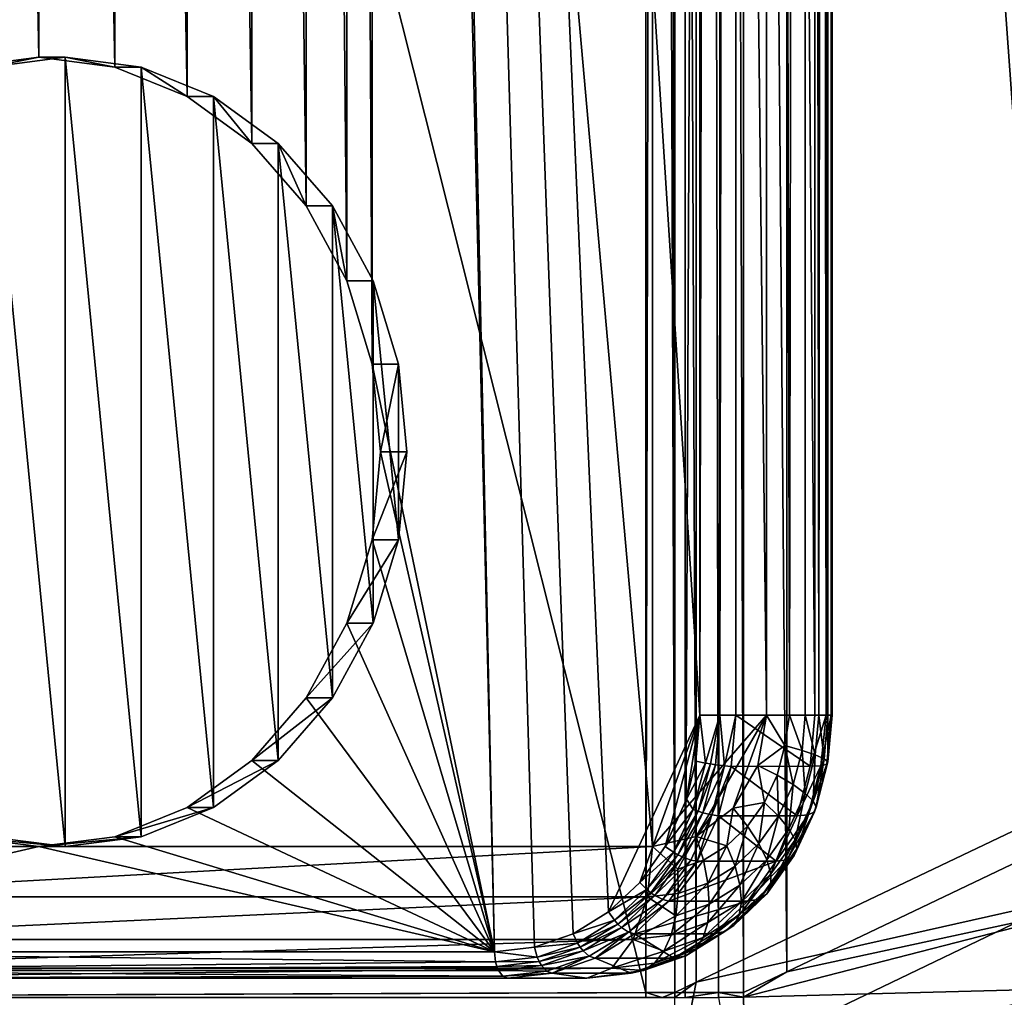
# Model space of a CAD drawing. Header units: metres. Extents: x -900 to 900, y -400 to 400.
# Tile 13 of 243: x -865 to -827, y -201 to -164. Entities that reach past the tile are written whole.
import ezdxf

# ---------------------------------------------------------------- set-up
doc = ezdxf.new("R2010")
doc.units = ezdxf.units.M

msp = doc.modelspace()

# ---------------------------------------------------------------- linework, layer by layer
at = {"layer": 'top'}
for points in [[(-891.111328, -200.734329, -3.399924), (-891.111328, -0.734328, -3.399924), (-840.806519, -200.543762, -32.443417)], [(-840.806519, -200.543762, -32.443417), (-891.111328, -0.734328, -3.399924), (-840.806519, -0.734328, -32.443417)], [(-839.306519, -200.543762, -29.845343), (-839.306519, -0.734328, -29.845343), (-889.607849, -200.734329, -0.803848)], [(-889.607849, -200.734329, -0.803848), (-839.306519, -0.734328, -29.845343), (-889.607849, -0.734328, -0.803848)], [(-840.806519, -0.734328, -32.443417), (-840.37323, -0.734328, -32.747837), (-840.806519, -200.543762, -32.443417)], [(-840.37323, -0.734328, -32.747837), (-839.700134, -200.543762, -33.560173), (-840.806519, -200.543762, -32.443417)], [(-840.37323, -0.734328, -32.747837), (-840.000488, -0.734328, -33.124035), (-839.700134, -200.543762, -33.560173)], [(-840.000488, -0.734328, -33.124035), (-839.700134, -0.734328, -33.560173), (-839.700134, -200.543762, -33.560173)], [(-838.886902, -0.734328, -35), (-838.886902, -200.157028, -35), (-839.700134, -0.734328, -33.560173)], [(-838.886902, -200.157028, -35), (-839.700134, -200.543762, -33.560173), (-839.700134, -0.734328, -33.560173)], [(-838.437744, -0.734328, -30.4557), (-839.306519, -200.543762, -29.845343), (-838.047302, -200.543762, -30.816235)], [(-838.437744, -0.734328, -30.4557), (-839.306519, -0.734328, -29.845343), (-839.306519, -200.543762, -29.845343)], [(-810.439636, -0.734328, -85.962082), (-824.954163, -193.502655, -59.813606), (-838.886902, -0.734328, -35)], [(-824.954163, -193.502655, -59.813606), (-838.886902, -200.157028, -35), (-838.886902, -0.734328, -35)], [(-837.69043, -0.734328, -31.209976), (-838.437744, -0.734328, -30.4557), (-838.047302, -200.543762, -30.816235)], [(-837.69043, -0.734328, -31.209976), (-838.047302, -200.543762, -30.816235), (-837.088196, -200.543762, -32.084431)], [(-837.088196, -0.734328, -32.084431), (-837.69043, -0.734328, -31.209976), (-837.088196, -200.543762, -32.084431)], [(-835.441956, -0.734328, -35), (-837.088196, -0.734328, -32.084431), (-835.441956, -199.761124, -35)], [(-837.088196, -0.734328, -32.084431), (-837.088196, -200.543762, -32.084431), (-835.441956, -199.761124, -35)], [(-807.810669, -0.734328, -84.516914), (-835.441956, -0.734328, -35), (-822.345276, -193.507736, -58.332344)], [(-835.441956, -0.734328, -35), (-835.441956, -199.761124, -35), (-822.345276, -193.507736, -58.332344)], [(-824.911865, -197.010117, -59.813374), (-838.886902, -200.157028, -35), (-824.954163, -193.502655, -59.813606)], [(-822.345276, -193.507736, -58.332344), (-835.441956, -199.761124, -35), (-822.312134, -196.917694, -58.314571)], [(-824.784363, -200.514236, -59.813744), (-839.659851, -204.103729, -33.551121), (-824.911865, -197.010117, -59.813374)], [(-839.659851, -204.103729, -33.551121), (-838.886902, -200.157028, -35), (-824.911865, -197.010117, -59.813374)], [(-822.312134, -196.917694, -58.314571), (-835.441956, -199.761124, -35), (-837.088806, -200.727341, -32.083122)], [(-822.312134, -196.917694, -58.314571), (-837.088806, -200.727341, -32.083122), (-822.195923, -200.325546, -58.303398)], [(-835.441956, -199.761124, -35), (-837.088196, -200.543762, -32.084431), (-837.088806, -200.727341, -32.083122)], [(-839.659851, -204.103729, -33.551121), (-839.700317, -200.73085, -33.559574), (-838.886902, -200.157028, -35)], [(-839.700317, -200.73085, -33.559574), (-839.700134, -200.543762, -33.560173), (-838.886902, -200.157028, -35)], [(-839.537109, -207.475601, -33.543339), (-839.659851, -204.103729, -33.551121), (-824.784363, -200.514236, -59.813744)], [(-824.571716, -204.012924, -59.814709), (-839.537109, -207.475601, -33.543339), (-824.784363, -200.514236, -59.813744)], [(-837.088806, -200.727341, -32.083122), (-836.942505, -207.342529, -32.043297), (-822.195923, -200.325546, -58.303398)], [(-822.195923, -200.325546, -58.303398), (-836.942505, -207.342529, -32.043297), (-821.997009, -203.730072, -58.293602)], [(-840.806335, -200.734329, -32.443527), (-891.111328, -200.734329, -3.399924), (-840.806519, -200.543762, -32.443417)], [(-839.306335, -200.734329, -29.845451), (-839.306519, -200.543762, -29.845343), (-889.607849, -200.734329, -0.803848)], [(-840.806335, -200.734329, -32.443527), (-840.806519, -200.543762, -32.443417), (-840.178528, -200.732529, -32.927521)], [(-840.806519, -200.543762, -32.443417), (-839.700134, -200.543762, -33.560173), (-840.178528, -200.732529, -32.927521)], [(-840.178528, -200.732529, -32.927521), (-839.700134, -200.543762, -33.560173), (-839.700317, -200.73085, -33.559574)], [(-839.306519, -200.543762, -29.845343), (-839.306335, -200.734329, -29.845451), (-838.047302, -200.543762, -30.816235)], [(-839.306335, -200.734329, -29.845451), (-838.047729, -200.730713, -30.815765), (-838.047302, -200.543762, -30.816235)], [(-838.047302, -200.543762, -30.816235), (-838.047729, -200.730713, -30.815765), (-837.088806, -200.727341, -32.083122)], [(-837.088806, -200.727341, -32.083122), (-838.047729, -200.730713, -30.815765), (-836.942505, -207.342529, -32.043297)], [(-837.088196, -200.543762, -32.084431), (-838.047302, -200.543762, -30.816235), (-837.088806, -200.727341, -32.083122)]]:
    msp.add_3dface(points, dxfattribs=at)
at = {"layer": 'top0'}
for points in [[(-840.549622, -195, -14.998937), (-840.549622, 195, -14.998937), (-875.190613, 195, 5.001064)], [(-875.190613, -195, 5.001064), (-840.549622, -195, -14.998937), (-875.190613, 195, 5.001064)], [(-836.219482, -190, -17.498936), (-840.549622, 195, -14.998937), (-840.549622, -195, -14.998937)], [(-836.219482, -190, -17.498936), (-836.219482, 190, -17.498936), (-840.549622, 195, -14.998937)], [(-838.755371, -190, -29.891241), (-850.8797, 0.000004, -22.891241), (-838.755371, 190, -29.891241)], [(-837.996521, -190, -29.991142), (-838.755371, -190, -29.891241), (-837.996521, 190, -29.991142)], [(-838.755371, -190, -29.891241), (-838.755371, 190, -29.891241), (-837.996521, 190, -29.991142)], [(-837.389343, -190, -29.525215), (-837.996521, -190, -29.991142), (-837.389343, 190, -29.525215)], [(-837.996521, -190, -29.991142), (-837.996521, 190, -29.991142), (-837.389343, 190, -29.525215)], [(-837.389343, -190, -29.525215), (-837.389343, 190, -29.525215), (-834.389343, -190, -24.329063)], [(-837.389343, 190, -29.525215), (-834.389343, 190, -24.329063), (-834.389343, -190, -24.329063)], [(-834.752686, 190, -18.785255), (-836.219482, 190, -17.498936), (-835.350037, -190, -18.134909)], [(-836.219482, 190, -17.498936), (-836.219482, -190, -17.498936), (-835.350037, -190, -18.134909)], [(-834.752686, 190, -18.785255), (-835.350037, -190, -18.134909), (-834.752747, -190, -18.785162)], [(-834.234863, -190, -19.618063), (-834.752686, 190, -18.785255), (-834.752747, -190, -18.785162)], [(-833.889832, 190, -20.534967), (-834.752686, 190, -18.785255), (-834.234863, -190, -19.618063)], [(-834.389343, -190, -24.329063), (-834.389343, 190, -24.329063), (-833.954346, -190, -23.343569)], [(-834.389343, 190, -24.329063), (-833.762268, 190, -22.481693), (-833.954346, -190, -23.343569)], [(-833.889832, -190, -20.534967), (-833.889832, 190, -20.534967), (-834.234863, -190, -19.618063)], [(-833.954346, -190, -23.343569), (-833.762268, 190, -22.481693), (-833.762268, -190, -22.481812)], [(-833.762268, 190, -22.481693), (-833.889832, 190, -20.534967), (-833.730225, -190, -21.501554)], [(-833.889832, 190, -20.534967), (-833.889832, -190, -20.534967), (-833.730225, -190, -21.501554)], [(-833.762268, 190, -22.481693), (-833.730225, -190, -21.501554), (-833.762268, -190, -22.481812)], [(-851.205444, -3.33781, -22.703201), (-850.8797, 0.000004, -22.891241), (-846.549622, -199, -25.391241)], [(-842.218689, -197.482727, -27.891678), (-850.8797, 0.000004, -22.891241), (-838.755371, -190, -29.891241)], [(-842.218689, -197.482727, -27.891678), (-843.567993, -198.315445, -27.112669), (-850.8797, 0.000004, -22.891241)], [(-843.567993, -198.315445, -27.112669), (-845.032166, -198.827789, -26.267336), (-850.8797, 0.000004, -22.891241)], [(-850.8797, 0.000004, -22.891241), (-845.032166, -198.827789, -26.267336), (-846.549622, -199, -25.391241)], [(-852.166199, -6.508252, -22.148508), (-851.205444, -3.33781, -22.703201), (-851.205444, -176.662186, -22.703201)], [(-851.205444, -176.662186, -22.703201), (-851.205444, -3.33781, -22.703201), (-846.549622, -199, -25.391241)], [(-853.713806, -9.352343, -21.254976), (-852.166199, -6.508252, -22.148508), (-852.166199, -173.491745, -22.148508)], [(-852.166199, -173.491745, -22.148508), (-852.166199, -6.508252, -22.148508), (-851.205444, -176.662186, -22.703201)], [(-855.770752, -11.727468, -20.067415), (-853.713806, -9.352343, -21.254976), (-853.713806, -170.647644, -21.254976)], [(-853.713806, -170.647644, -21.254976), (-853.713806, -9.352343, -21.254976), (-852.166199, -173.491745, -22.148508)], [(-858.233765, -13.514528, -18.645369), (-855.770752, -11.727468, -20.067415), (-855.770752, -168.272522, -20.067415)], [(-855.770752, -168.272522, -20.067415), (-855.770752, -11.727468, -20.067415), (-853.713806, -170.647644, -21.254976)], [(-860.979492, -14.623915, -17.060148), (-858.233765, -13.514528, -18.645369), (-858.233765, -166.485458, -18.645369)], [(-858.233765, -166.485458, -18.645369), (-858.233765, -13.514528, -18.645369), (-855.770752, -168.272522, -20.067415)], [(-866.760742, -165.376083, -13.722334), (-866.760742, -14.623915, -13.722334), (-863.870117, -165, -15.391241)], [(-866.760742, -14.623915, -13.722334), (-863.870117, -14.999996, -15.391241), (-863.870117, -165, -15.391241)], [(-863.870117, -14.999996, -15.391241), (-860.979492, -14.623915, -17.060148), (-860.979492, -165.376083, -17.060148)], [(-860.979492, -165.376083, -17.060148), (-860.979492, -14.623915, -17.060148), (-858.233765, -166.485458, -18.645369)], [(-863.870117, -165, -15.391241), (-863.870117, -14.999996, -15.391241), (-860.979492, -165.376083, -17.060148)], [(-865.760742, -165.376083, -11.990283), (-866.760742, -165.376083, -13.722334), (-863.870117, -165, -15.391241)], [(-862.870117, -165, -13.65919), (-865.760742, -165.376083, -11.990283), (-863.870117, -165, -15.391241)], [(-862.870117, -195, -13.65919), (-865.760742, -165.376083, -11.990283), (-862.870117, -165, -13.65919)], [(-862.870117, -165, -13.65919), (-863.870117, -165, -15.391241), (-860.979492, -165.376083, -17.060148)], [(-859.979492, -165.376083, -15.328097), (-862.870117, -165, -13.65919), (-860.979492, -165.376083, -17.060148)], [(-859.979492, -194.623917, -15.328097), (-862.870117, -165, -13.65919), (-859.979492, -165.376083, -15.328097)], [(-859.979492, -194.623917, -15.328097), (-862.870117, -195, -13.65919), (-862.870117, -165, -13.65919)], [(-862.870117, -195, -13.65919), (-865.760742, -194.623917, -11.990283), (-865.760742, -165.376083, -11.990283)], [(-859.979492, -165.376083, -15.328097), (-860.979492, -165.376083, -17.060148), (-858.233765, -166.485458, -18.645369)], [(-857.233765, -166.485458, -16.913319), (-859.979492, -165.376083, -15.328097), (-858.233765, -166.485458, -18.645369)], [(-857.233765, -193.514526, -16.913319), (-859.979492, -165.376083, -15.328097), (-857.233765, -166.485458, -16.913319)], [(-857.233765, -193.514526, -16.913319), (-859.979492, -194.623917, -15.328097), (-859.979492, -165.376083, -15.328097)], [(-857.233765, -166.485458, -16.913319), (-858.233765, -166.485458, -18.645369), (-855.770752, -168.272522, -20.067415)], [(-854.770752, -168.272522, -18.335363), (-857.233765, -166.485458, -16.913319), (-855.770752, -168.272522, -20.067415)], [(-854.770752, -191.727463, -18.335363), (-857.233765, -166.485458, -16.913319), (-854.770752, -168.272522, -18.335363)], [(-854.770752, -191.727463, -18.335363), (-857.233765, -193.514526, -16.913319), (-857.233765, -166.485458, -16.913319)], [(-854.770752, -168.272522, -18.335363), (-855.770752, -168.272522, -20.067415), (-853.713806, -170.647644, -21.254976)], [(-852.713806, -170.647644, -19.522926), (-854.770752, -168.272522, -18.335363), (-853.713806, -170.647644, -21.254976)], [(-852.713806, -189.352341, -19.522926), (-854.770752, -168.272522, -18.335363), (-852.713806, -170.647644, -19.522926)], [(-852.713806, -189.352341, -19.522926), (-854.770752, -191.727463, -18.335363), (-854.770752, -168.272522, -18.335363)], [(-852.713806, -170.647644, -19.522926), (-853.713806, -170.647644, -21.254976), (-852.166199, -173.491745, -22.148508)], [(-851.166199, -173.491745, -20.416456), (-852.713806, -170.647644, -19.522926), (-852.166199, -173.491745, -22.148508)], [(-851.166199, -186.508255, -20.416456), (-852.713806, -170.647644, -19.522926), (-851.166199, -173.491745, -20.416456)], [(-851.166199, -186.508255, -20.416456), (-852.713806, -189.352341, -19.522926), (-852.713806, -170.647644, -19.522926)], [(-851.166199, -173.491745, -20.416456), (-852.166199, -173.491745, -22.148508), (-851.205444, -176.662186, -22.703201)], [(-850.205444, -176.662186, -20.971149), (-851.166199, -173.491745, -20.416456), (-851.205444, -176.662186, -22.703201)], [(-850.205444, -183.337814, -20.971149), (-851.166199, -173.491745, -20.416456), (-850.205444, -176.662186, -20.971149)], [(-850.205444, -183.337814, -20.971149), (-851.166199, -186.508255, -20.416456), (-851.166199, -173.491745, -20.416456)], [(-850.8797, -180, -22.891241), (-851.205444, -176.662186, -22.703201), (-846.549622, -199, -25.391241)], [(-850.205444, -176.662186, -20.971149), (-851.205444, -176.662186, -22.703201), (-850.8797, -180, -22.891241)], [(-849.8797, -180, -21.159191), (-850.205444, -176.662186, -20.971149), (-850.8797, -180, -22.891241)], [(-849.8797, -180, -21.159191), (-850.205444, -183.337814, -20.971149), (-850.205444, -176.662186, -20.971149)], [(-851.205444, -183.337814, -22.703201), (-850.8797, -180, -22.891241), (-846.549622, -199, -25.391241)], [(-850.8797, -180, -22.891241), (-851.205444, -183.337814, -22.703201), (-849.8797, -180, -21.159191)], [(-851.205444, -183.337814, -22.703201), (-850.205444, -183.337814, -20.971149), (-849.8797, -180, -21.159191)], [(-852.166199, -186.508255, -22.148508), (-851.205444, -183.337814, -22.703201), (-846.549622, -199, -25.391241)], [(-851.205444, -183.337814, -22.703201), (-852.166199, -186.508255, -22.148508), (-850.205444, -183.337814, -20.971149)], [(-852.166199, -186.508255, -22.148508), (-851.166199, -186.508255, -20.416456), (-850.205444, -183.337814, -20.971149)], [(-846.549622, -199, -25.391241), (-853.713806, -189.352341, -21.254976), (-852.166199, -186.508255, -22.148508)], [(-852.166199, -186.508255, -22.148508), (-853.713806, -189.352341, -21.254976), (-851.166199, -186.508255, -20.416456)], [(-853.713806, -189.352341, -21.254976), (-852.713806, -189.352341, -19.522926), (-851.166199, -186.508255, -20.416456)], [(-855.770752, -191.727463, -20.067415), (-853.713806, -189.352341, -21.254976), (-846.549622, -199, -25.391241)], [(-853.713806, -189.352341, -21.254976), (-855.770752, -191.727463, -20.067415), (-852.713806, -189.352341, -19.522926)], [(-855.770752, -191.727463, -20.067415), (-854.770752, -191.727463, -18.335363), (-852.713806, -189.352341, -19.522926)], [(-841.038269, -196.363953, -28.573221), (-842.218689, -197.482727, -27.891678), (-838.755371, -190, -29.891241)], [(-838.755371, -190, -29.891241), (-840.069336, -195.00087, -29.132607), (-841.038269, -196.363953, -28.573221)], [(-838.892517, -194.6194, -15.955645), (-836.219482, -190, -17.498936), (-840.549622, -195, -14.998937)], [(-839.263123, -193.195328, -29.598076), (-840.069336, -195.00087, -29.132607), (-838.755371, -190, -29.891241)], [(-838.90448, -191.752182, -29.805136), (-839.263123, -193.195328, -29.598076), (-838.755371, -190, -29.891241)], [(-838.54248, -191.826675, -29.926247), (-838.90448, -191.752182, -29.805136), (-838.755371, -190, -29.891241)], [(-838.892517, -194.6194, -15.955645), (-837.487732, -193.535522, -16.766703), (-836.219482, -190, -17.498936)], [(-838.755371, -190, -29.891241), (-837.996521, -190, -29.991142), (-838.54248, -191.826675, -29.926247)], [(-837.996521, -190, -29.991142), (-838.349365, -191.860352, -29.93096), (-838.54248, -191.826675, -29.926247)], [(-838.349365, -191.860352, -29.93096), (-837.996521, -190, -29.991142), (-838.158569, -191.889847, -29.897602)], [(-838.158569, -191.889847, -29.897602), (-837.996521, -190, -29.991142), (-837.812256, -191.932053, -29.72294)], [(-837.996521, -190, -29.991142), (-837.389343, -190, -29.525215), (-837.812256, -191.932053, -29.72294)], [(-837.389343, -190, -29.525215), (-837.555725, -191.950897, -29.429142), (-837.812256, -191.932053, -29.72294)], [(-837.555725, -191.950897, -29.429142), (-837.389343, -190, -29.525215), (-834.555115, -191.947128, -24.233364)], [(-837.487732, -193.535522, -16.766703), (-836.549072, -191.913406, -17.308636), (-836.219482, -190, -17.498936)], [(-834.555115, -191.947128, -24.233364), (-837.389343, -190, -29.525215), (-834.389343, -190, -24.329063)], [(-836.219482, -190, -17.498936), (-836.549072, -191.913406, -17.308636), (-835.524353, -191.162949, -18.011545)], [(-835.350037, -190, -18.134909), (-836.219482, -190, -17.498936), (-835.524353, -191.162949, -18.011545)], [(-835.350037, -190, -18.134909), (-835.524353, -191.162949, -18.011545), (-834.868103, -191.345947, -18.718637)], [(-834.752747, -190, -18.785162), (-835.350037, -190, -18.134909), (-834.868103, -191.345947, -18.718637)], [(-834.752747, -190, -18.785162), (-834.868103, -191.345947, -18.718637), (-834.364807, -191.514313, -19.54319)], [(-834.234863, -190, -19.618063), (-834.752747, -190, -18.785162), (-834.364807, -191.514313, -19.54319)], [(-834.151367, -191.928101, -23.34243), (-834.555115, -191.947128, -24.233364), (-833.954346, -190, -23.343569)], [(-834.555115, -191.947128, -24.233364), (-834.389343, -190, -24.329063), (-833.954346, -190, -23.343569)], [(-834.234863, -190, -19.618063), (-834.364807, -191.514313, -19.54319), (-834.032288, -191.661758, -20.452719)], [(-833.889832, -190, -20.534967), (-834.234863, -190, -19.618063), (-834.032288, -191.661758, -20.452719)], [(-833.954346, -190, -23.343569), (-833.762268, -190, -22.481812), (-834.151367, -191.928101, -23.34243)], [(-833.762268, -190, -22.481812), (-833.922791, -191.872772, -22.389), (-834.151367, -191.928101, -23.34243)], [(-833.889832, -190, -20.534967), (-834.032288, -191.661758, -20.452719), (-833.883179, -191.78273, -21.413309)], [(-833.762268, -190, -22.481812), (-833.730225, -190, -21.501554), (-833.922791, -191.872772, -22.389)], [(-833.730225, -190, -21.501554), (-833.883179, -191.78273, -21.413309), (-833.922791, -191.872772, -22.389)], [(-833.730225, -190, -21.501554), (-833.889832, -190, -20.534967), (-833.883179, -191.78273, -21.413309)], [(-836.549072, -191.913406, -17.308636), (-835.81842, -192.285934, -17.841755), (-835.524353, -191.162949, -18.011545)], [(-835.81842, -192.285934, -17.841755), (-835.208435, -192.645645, -18.522129), (-835.524353, -191.162949, -18.011545)], [(-835.524353, -191.162949, -18.011545), (-835.208435, -192.645645, -18.522129), (-834.868103, -191.345947, -18.718637)], [(-835.208435, -192.645645, -18.522129), (-834.747742, -192.976578, -19.322104), (-834.868103, -191.345947, -18.718637)], [(-834.868103, -191.345947, -18.718637), (-834.747742, -192.976578, -19.322104), (-834.364807, -191.514313, -19.54319)], [(-834.747742, -192.976578, -19.322104), (-834.452515, -193.266403, -20.210104), (-834.364807, -191.514313, -19.54319)], [(-834.364807, -191.514313, -19.54319), (-834.452515, -193.266403, -20.210104), (-834.032288, -191.661758, -20.452719)], [(-858.233765, -193.514526, -18.645369), (-855.770752, -191.727463, -20.067415), (-846.549622, -199, -25.391241)], [(-855.770752, -191.727463, -20.067415), (-858.233765, -193.514526, -18.645369), (-854.770752, -191.727463, -18.335363)], [(-858.233765, -193.514526, -18.645369), (-857.233765, -193.514526, -16.913319), (-854.770752, -191.727463, -18.335363)], [(-839.263123, -193.195328, -29.598076), (-838.90448, -191.752182, -29.805136), (-838.54248, -191.826675, -29.926247)], [(-839.004395, -193.590591, -29.659554), (-839.263123, -193.195328, -29.598076), (-838.54248, -191.826675, -29.926247)], [(-838.54248, -191.826675, -29.926247), (-838.349365, -191.860352, -29.93096), (-839.004395, -193.590591, -29.659554)], [(-838.349365, -191.860352, -29.93096), (-838.819763, -193.656784, -29.659349), (-839.004395, -193.590591, -29.659554)], [(-838.819763, -193.656784, -29.659349), (-838.349365, -191.860352, -29.93096), (-838.158569, -191.889847, -29.897602)], [(-838.636475, -193.714752, -29.621687), (-838.819763, -193.656784, -29.659349), (-838.158569, -191.889847, -29.897602)], [(-838.636475, -193.714752, -29.621687), (-838.158569, -191.889847, -29.897602), (-837.812256, -191.932053, -29.72294)], [(-834.151367, -191.928101, -23.34243), (-833.922791, -191.872772, -22.389), (-834.638916, -193.789948, -23.060928)], [(-833.922791, -191.872772, -22.389), (-834.396362, -193.681183, -22.115578), (-834.638916, -193.789948, -23.060928)], [(-834.452515, -193.266403, -20.210104), (-834.333984, -193.504211, -21.153032), (-834.032288, -191.661758, -20.452719)], [(-834.333984, -193.504211, -21.153032), (-834.396362, -193.681183, -22.115578), (-833.883179, -191.78273, -21.413309)], [(-833.883179, -191.78273, -21.413309), (-834.396362, -193.681183, -22.115578), (-833.922791, -191.872772, -22.389)], [(-834.032288, -191.661758, -20.452719), (-834.333984, -193.504211, -21.153032), (-833.883179, -191.78273, -21.413309)], [(-838.300781, -193.797699, -29.440865), (-838.636475, -193.714752, -29.621687), (-837.812256, -191.932053, -29.72294)], [(-837.812256, -191.932053, -29.72294), (-837.555725, -191.950897, -29.429142), (-838.300781, -193.797699, -29.440865)], [(-837.555725, -191.950897, -29.429142), (-838.048584, -193.826828, -29.144613), (-838.300781, -193.797699, -29.440865)], [(-838.048584, -193.826828, -29.144613), (-837.555725, -191.950897, -29.429142), (-835.048462, -193.826614, -23.948507)], [(-835.048462, -193.826614, -23.948507), (-837.555725, -191.950897, -29.429142), (-834.555115, -191.947128, -24.233364)], [(-837.487732, -193.535522, -16.766703), (-836.296875, -193.319077, -17.565512), (-836.549072, -191.913406, -17.308636)], [(-836.296875, -193.319077, -17.565512), (-835.81842, -192.285934, -17.841755), (-836.549072, -191.913406, -17.308636)], [(-834.638916, -193.789948, -23.060928), (-835.048462, -193.826614, -23.948507), (-834.151367, -191.928101, -23.34243)], [(-835.048462, -193.826614, -23.948507), (-834.555115, -191.947128, -24.233364), (-834.151367, -191.928101, -23.34243)], [(-836.296875, -193.319077, -17.565512), (-835.762207, -193.841354, -18.202415), (-835.81842, -192.285934, -17.841755)], [(-835.762207, -193.841354, -18.202415), (-835.208435, -192.645645, -18.522129), (-835.81842, -192.285934, -17.841755)], [(-835.208435, -192.645645, -18.522129), (-835.762207, -193.841354, -18.202415), (-835.370789, -194.321869, -18.962397)], [(-835.370789, -194.321869, -18.962397), (-834.747742, -192.976578, -19.322104), (-835.208435, -192.645645, -18.522129)], [(-835.13623, -194.742676, -19.815374), (-834.747742, -192.976578, -19.322104), (-835.370789, -194.321869, -18.962397)], [(-835.13623, -194.742676, -19.815374), (-834.452515, -193.266403, -20.210104), (-834.747742, -192.976578, -19.322104)], [(-839.004395, -193.590591, -29.659554), (-840.069336, -195.00087, -29.132607), (-839.263123, -193.195328, -29.598076)], [(-836.939819, -194.223846, -17.194317), (-836.296875, -193.319077, -17.565512), (-837.487732, -193.535522, -16.766703)], [(-836.506287, -194.888519, -17.77281), (-836.296875, -193.319077, -17.565512), (-836.939819, -194.223846, -17.194317)], [(-835.762207, -193.841354, -18.202415), (-836.296875, -193.319077, -17.565512), (-836.506287, -194.888519, -17.77281)], [(-835.067444, -195.087952, -20.729565), (-834.452515, -193.266403, -20.210104), (-835.13623, -194.742676, -19.815374)], [(-835.067444, -195.087952, -20.729565), (-834.333984, -193.504211, -21.153032), (-834.452515, -193.266403, -20.210104)], [(-846.549622, -199, -25.391241), (-860.979492, -194.623917, -17.060148), (-858.233765, -193.514526, -18.645369)], [(-858.233765, -193.514526, -18.645369), (-860.979492, -194.623917, -17.060148), (-857.233765, -193.514526, -16.913319)], [(-860.979492, -194.623917, -17.060148), (-859.979492, -194.623917, -15.328097), (-857.233765, -193.514526, -16.913319)], [(-839.755981, -195.213379, -29.225647), (-840.069336, -195.00087, -29.132607), (-839.004395, -193.590591, -29.659554)], [(-838.819763, -193.656784, -29.659349), (-839.755981, -195.213379, -29.225647), (-839.004395, -193.590591, -29.659554)], [(-839.585205, -195.309479, -29.217443), (-839.755981, -195.213379, -29.225647), (-838.819763, -193.656784, -29.659349)], [(-838.636475, -193.714752, -29.621687), (-839.585205, -195.309479, -29.217443), (-838.819763, -193.656784, -29.659349)], [(-839.414001, -195.393646, -29.172777), (-839.585205, -195.309479, -29.217443), (-838.636475, -193.714752, -29.621687)], [(-838.300781, -193.797699, -29.440865), (-839.414001, -195.393646, -29.172777), (-838.636475, -193.714752, -29.621687)], [(-837.487732, -193.535522, -16.766703), (-838.892517, -194.6194, -15.955645), (-837.723389, -194.966248, -16.741924)], [(-837.723389, -194.966248, -16.741924), (-836.939819, -194.223846, -17.194317), (-837.487732, -193.535522, -16.766703)], [(-834.638916, -193.789948, -23.060928), (-834.396362, -193.681183, -22.115578), (-835.432251, -195.502838, -22.60293)], [(-834.396362, -193.681183, -22.115578), (-835.16687, -195.34491, -21.670725), (-835.432251, -195.502838, -22.60293)], [(-835.16687, -195.34491, -21.670725), (-834.333984, -193.504211, -21.153032), (-835.067444, -195.087952, -20.729565)], [(-834.396362, -193.681183, -22.115578), (-834.333984, -193.504211, -21.153032), (-835.16687, -195.34491, -21.670725)], [(-839.095703, -195.514084, -28.98193), (-839.414001, -195.393646, -29.172777), (-838.300781, -193.797699, -29.440865)], [(-838.848877, -195.555695, -28.682564), (-839.095703, -195.514084, -28.98193), (-838.300781, -193.797699, -29.440865)], [(-838.300781, -193.797699, -29.440865), (-838.048584, -193.826828, -29.144613), (-838.848877, -195.555695, -28.682564)], [(-835.849304, -195.556519, -23.486137), (-838.848877, -195.555695, -28.682564), (-838.048584, -193.826828, -29.144613)], [(-835.849304, -195.556519, -23.486137), (-838.048584, -193.826828, -29.144613), (-835.048462, -193.826614, -23.948507)], [(-836.207947, -195.500015, -18.479052), (-835.762207, -193.841354, -18.202415), (-836.506287, -194.888519, -17.77281)], [(-835.762207, -193.841354, -18.202415), (-836.207947, -195.500015, -18.479052), (-835.370789, -194.321869, -18.962397)], [(-835.432251, -195.502838, -22.60293), (-835.849304, -195.556519, -23.486137), (-834.638916, -193.789948, -23.060928)], [(-835.849304, -195.556519, -23.486137), (-835.048462, -193.826614, -23.948507), (-834.638916, -193.789948, -23.060928)], [(-837.413147, -195.747726, -17.249229), (-836.939819, -194.223846, -17.194317), (-837.723389, -194.966248, -16.741924)], [(-836.939819, -194.223846, -17.194317), (-837.413147, -195.747726, -17.249229), (-836.506287, -194.888519, -17.77281)], [(-835.370789, -194.321869, -18.962397), (-836.207947, -195.500015, -18.479052), (-836.054932, -196.035522, -19.284967)], [(-836.054932, -196.035522, -19.284967), (-835.13623, -194.742676, -19.815374), (-835.370789, -194.321869, -18.962397)], [(-866.760742, -194.623917, -13.722334), (-863.870117, -195, -15.391241), (-881.190613, -199, -5.391241)], [(-863.870117, -195, -15.391241), (-866.760742, -194.623917, -13.722334), (-862.870117, -195, -13.65919)], [(-866.760742, -194.623917, -13.722334), (-865.760742, -194.623917, -11.990283), (-862.870117, -195, -13.65919)], [(-863.870117, -195, -15.391241), (-860.979492, -194.623917, -17.060148), (-846.549622, -199, -25.391241)], [(-860.979492, -194.623917, -17.060148), (-863.870117, -195, -15.391241), (-859.979492, -194.623917, -15.328097)], [(-863.870117, -195, -15.391241), (-862.870117, -195, -13.65919), (-859.979492, -194.623917, -15.328097)], [(-838.892517, -194.6194, -15.955645), (-840.549622, -195, -14.998937), (-839.590637, -195.858307, -15.663863)], [(-838.618103, -195.518723, -16.225355), (-838.892517, -194.6194, -15.955645), (-839.590637, -195.858307, -15.663863)], [(-838.892517, -194.6194, -15.955645), (-838.618103, -195.518723, -16.225355), (-837.723389, -194.966248, -16.741924)], [(-837.413147, -195.747726, -17.249229), (-837.228271, -196.466705, -17.88998), (-836.506287, -194.888519, -17.77281)], [(-836.506287, -194.888519, -17.77281), (-837.228271, -196.466705, -17.88998), (-836.207947, -195.500015, -18.479052)], [(-836.05304, -196.47493, -20.160543), (-835.13623, -194.742676, -19.815374), (-836.054932, -196.035522, -19.284967)], [(-836.05304, -196.47493, -20.160543), (-835.067444, -195.087952, -20.729565), (-835.13623, -194.742676, -19.815374)], [(-881.190613, -199, -5.391241), (-863.870117, -195, -15.391241), (-846.549622, -199, -25.391241)], [(-875.190613, -195, 5.001064), (-875.38092, -196.913406, 4.671453), (-840.549622, -195, -14.998937)], [(-875.38092, -196.913406, 4.671453), (-840.739868, -196.913406, -15.328547), (-840.549622, -195, -14.998937)], [(-841.038269, -196.363953, -28.573221), (-840.069336, -195.00087, -29.132607), (-839.755981, -195.213379, -29.225647)], [(-840.765808, -196.634552, -28.642599), (-841.038269, -196.363953, -28.573221), (-839.755981, -195.213379, -29.225647)], [(-839.755981, -195.213379, -29.225647), (-839.585205, -195.309479, -29.217443), (-840.765808, -196.634552, -28.642599)], [(-839.590637, -195.858307, -15.663863), (-840.549622, -195, -14.998937), (-840.739868, -196.913406, -15.328547)], [(-837.723389, -194.966248, -16.741924), (-838.618103, -195.518723, -16.225355), (-838.448669, -196.387161, -16.651373)], [(-838.448669, -196.387161, -16.651373), (-837.413147, -195.747726, -17.249229), (-837.723389, -194.966248, -16.741924)], [(-836.202209, -196.801941, -21.072966), (-835.067444, -195.087952, -20.729565), (-836.05304, -196.47493, -20.160543)], [(-836.202209, -196.801941, -21.072966), (-835.16687, -195.34491, -21.670725), (-835.067444, -195.087952, -20.729565)], [(-839.585205, -195.309479, -29.217443), (-840.613708, -196.756851, -28.623648), (-840.765808, -196.634552, -28.642599)], [(-839.585205, -195.309479, -29.217443), (-839.414001, -195.393646, -29.172777), (-840.613708, -196.756851, -28.623648)], [(-839.414001, -195.393646, -29.172777), (-840.458801, -196.863953, -28.569569), (-840.613708, -196.756851, -28.623648)], [(-839.414001, -195.393646, -29.172777), (-839.095703, -195.514084, -28.98193), (-840.458801, -196.863953, -28.569569)], [(-839.095703, -195.514084, -28.98193), (-840.163818, -197.017242, -28.36525), (-840.458801, -196.863953, -28.569569)], [(-840.163818, -197.017242, -28.36525), (-839.095703, -195.514084, -28.98193), (-838.848877, -195.555695, -28.682564)], [(-839.925842, -197.07106, -28.060749), (-840.163818, -197.017242, -28.36525), (-838.848877, -195.555695, -28.682564)], [(-839.925842, -197.07106, -28.060749), (-838.848877, -195.555695, -28.682564), (-835.849304, -195.556519, -23.486137)], [(-836.925842, -197.07106, -22.864597), (-839.925842, -197.07106, -28.060749), (-835.849304, -195.556519, -23.486137)], [(-839.57428, -196.780182, -16.001524), (-838.618103, -195.518723, -16.225355), (-839.590637, -195.858307, -15.663863)], [(-838.618103, -195.518723, -16.225355), (-839.57428, -196.780182, -16.001524), (-838.448669, -196.387161, -16.651373)], [(-837.228271, -196.466705, -17.88998), (-837.174561, -197.096344, -18.638538), (-836.207947, -195.500015, -18.479052)], [(-836.207947, -195.500015, -18.479052), (-837.174561, -197.096344, -18.638538), (-836.054932, -196.035522, -19.284967)], [(-836.498169, -197.00293, -21.987509), (-836.925842, -197.07106, -22.864597), (-835.432251, -195.502838, -22.60293)], [(-836.925842, -197.07106, -22.864597), (-835.849304, -195.556519, -23.486137), (-835.432251, -195.502838, -22.60293)], [(-835.432251, -195.502838, -22.60293), (-835.16687, -195.34491, -21.670725), (-836.498169, -197.00293, -21.987509)], [(-835.16687, -195.34491, -21.670725), (-836.202209, -196.801941, -21.072966), (-836.498169, -197.00293, -21.987509)], [(-840.739868, -196.913406, -15.328547), (-839.57428, -196.780182, -16.001524), (-839.590637, -195.858307, -15.663863)], [(-838.393311, -197.186111, -17.217339), (-837.413147, -195.747726, -17.249229), (-838.448669, -196.387161, -16.651373)], [(-838.393311, -197.186111, -17.217339), (-837.228271, -196.466705, -17.88998), (-837.413147, -195.747726, -17.249229)], [(-842.218689, -197.482727, -27.891678), (-841.038269, -196.363953, -28.573221), (-840.765808, -196.634552, -28.642599)], [(-839.659668, -197.628281, -16.486202), (-838.393311, -197.186111, -17.217339), (-838.448669, -196.387161, -16.651373)], [(-838.448669, -196.387161, -16.651373), (-839.57428, -196.780182, -16.001524), (-839.659668, -197.628281, -16.486202)], [(-836.054932, -196.035522, -19.284967), (-837.174561, -197.096344, -18.638538), (-837.254211, -197.612976, -19.467052)], [(-837.254211, -197.612976, -19.467052), (-836.05304, -196.47493, -20.160543), (-836.054932, -196.035522, -19.284967)], [(-841.996582, -197.800659, -27.932011), (-842.218689, -197.482727, -27.891678), (-840.765808, -196.634552, -28.642599)], [(-840.765808, -196.634552, -28.642599), (-840.613708, -196.756851, -28.623648), (-841.996582, -197.800659, -27.932011)], [(-840.613708, -196.756851, -28.623648), (-841.867126, -197.944443, -27.899961), (-841.996582, -197.800659, -27.932011)], [(-840.613708, -196.756851, -28.623648), (-840.458801, -196.863953, -28.569569), (-841.867126, -197.944443, -27.899961)], [(-837.174561, -197.096344, -18.638538), (-837.228271, -196.466705, -17.88998), (-838.453064, -197.885803, -17.900404)], [(-837.228271, -196.466705, -17.88998), (-838.393311, -197.186111, -17.217339), (-838.453064, -197.885803, -17.900404)], [(-837.46405, -197.997452, -20.344452), (-836.05304, -196.47493, -20.160543), (-837.254211, -197.612976, -19.467052)], [(-837.46405, -197.997452, -20.344452), (-836.202209, -196.801941, -21.072966), (-836.05304, -196.47493, -20.160543)], [(-875.38092, -196.913406, 4.671453), (-875.922852, -198.535522, 3.732799), (-840.739868, -196.913406, -15.328547)], [(-875.922852, -198.535522, 3.732799), (-841.281799, -198.535522, -16.2672), (-840.739868, -196.913406, -15.328547)], [(-840.458801, -196.863953, -28.569569), (-841.732117, -198.070374, -27.834412), (-841.867126, -197.944443, -27.899961)], [(-840.458801, -196.863953, -28.569569), (-840.163818, -197.017242, -28.36525), (-841.732117, -198.070374, -27.834412)], [(-840.163818, -197.017242, -28.36525), (-841.465576, -198.250595, -27.613676), (-841.732117, -198.070374, -27.834412)], [(-841.465576, -198.250595, -27.613676), (-840.163818, -197.017242, -28.36525), (-839.925842, -197.07106, -28.060749)], [(-841.23822, -198.314697, -27.303066), (-841.465576, -198.250595, -27.613676), (-839.925842, -197.07106, -28.060749)], [(-839.659668, -197.628281, -16.486202), (-840.739868, -196.913406, -15.328547), (-841.281799, -198.535522, -16.2672)], [(-838.237488, -198.314148, -22.107325), (-841.23822, -198.314697, -27.303066), (-836.925842, -197.07106, -22.864597)], [(-841.23822, -198.314697, -27.303066), (-839.925842, -197.07106, -28.060749), (-836.925842, -197.07106, -22.864597)], [(-839.57428, -196.780182, -16.001524), (-840.739868, -196.913406, -15.328547), (-839.659668, -197.628281, -16.486202)], [(-837.174561, -197.096344, -18.638538), (-838.625732, -198.459915, -18.67518), (-837.254211, -197.612976, -19.467052)], [(-838.453064, -197.885803, -17.900404), (-838.625732, -198.459915, -18.67518), (-837.174561, -197.096344, -18.638538)], [(-837.797241, -198.233765, -21.237469), (-838.237488, -198.314148, -22.107325), (-836.498169, -197.00293, -21.987509)], [(-838.237488, -198.314148, -22.107325), (-836.925842, -197.07106, -22.864597), (-836.498169, -197.00293, -21.987509)], [(-836.498169, -197.00293, -21.987509), (-836.202209, -196.801941, -21.072966), (-837.797241, -198.233765, -21.237469)], [(-836.202209, -196.801941, -21.072966), (-837.46405, -197.997452, -20.344452), (-837.797241, -198.233765, -21.237469)], [(-843.567993, -198.315445, -27.112669), (-842.218689, -197.482727, -27.891678), (-841.996582, -197.800659, -27.932011)], [(-839.842712, -198.371033, -17.09808), (-838.393311, -197.186111, -17.217339), (-839.659668, -197.628281, -16.486202)], [(-838.453064, -197.885803, -17.900404), (-838.393311, -197.186111, -17.217339), (-839.842712, -198.371033, -17.09808)], [(-843.401978, -198.668472, -27.120617), (-843.567993, -198.315445, -27.112669), (-841.996582, -197.800659, -27.932011)], [(-841.996582, -197.800659, -27.932011), (-841.867126, -197.944443, -27.899961), (-843.401978, -198.668472, -27.120617)], [(-841.281799, -198.535522, -16.2672), (-839.842712, -198.371033, -17.09808), (-839.659668, -197.628281, -16.486202)], [(-839.842712, -198.371033, -17.09808), (-840.116577, -198.980469, -17.814445), (-838.453064, -197.885803, -17.900404)], [(-840.116577, -198.980469, -17.814445), (-838.625732, -198.459915, -18.67518), (-838.453064, -197.885803, -17.900404)], [(-837.254211, -197.612976, -19.467052), (-838.625732, -198.459915, -18.67518), (-838.904907, -198.887161, -19.512587)], [(-838.904907, -198.887161, -19.512587), (-837.46405, -197.997452, -20.344452), (-837.254211, -197.612976, -19.467052)], [(-841.867126, -197.944443, -27.899961), (-843.298401, -198.828262, -27.073612), (-843.401978, -198.668472, -27.120617)], [(-841.732117, -198.070374, -27.834412), (-843.298401, -198.828262, -27.073612), (-841.867126, -197.944443, -27.899961)], [(-841.732117, -198.070374, -27.834412), (-843.186096, -198.968185, -26.994963), (-843.298401, -198.828262, -27.073612)], [(-841.732117, -198.070374, -27.834412), (-841.465576, -198.250595, -27.613676), (-843.186096, -198.968185, -26.994963)], [(-841.465576, -198.250595, -27.613676), (-842.952026, -199.168472, -26.755482), (-843.186096, -198.968185, -26.994963)], [(-842.735474, -199.238785, -26.438633), (-842.952026, -199.168472, -26.755482), (-841.465576, -198.250595, -27.613676)], [(-841.23822, -198.314697, -27.303066), (-842.735474, -199.238785, -26.438633), (-841.465576, -198.250595, -27.613676)], [(-839.280701, -199.149765, -20.381023), (-839.735657, -199.238876, -21.242371), (-837.797241, -198.233765, -21.237469)], [(-839.735657, -199.238876, -21.242371), (-838.237488, -198.314148, -22.107325), (-837.797241, -198.233765, -21.237469)], [(-837.797241, -198.233765, -21.237469), (-837.46405, -197.997452, -20.344452), (-839.280701, -199.149765, -20.381023)], [(-837.46405, -197.997452, -20.344452), (-838.904907, -198.887161, -19.512587), (-839.280701, -199.149765, -20.381023)], [(-875.922852, -198.535522, 3.732799), (-876.733887, -199.6194, 2.328005), (-841.281799, -198.535522, -16.2672)], [(-876.733887, -199.6194, 2.328005), (-842.092896, -199.6194, -17.671995), (-841.281799, -198.535522, -16.2672)], [(-845.032166, -198.827789, -26.267336), (-843.567993, -198.315445, -27.112669), (-843.401978, -198.668472, -27.120617)], [(-842.735474, -199.238785, -26.438633), (-841.23822, -198.314697, -27.303066), (-839.735657, -199.238876, -21.242371)], [(-842.092896, -199.6194, -17.671995), (-840.116577, -198.980469, -17.814445), (-841.281799, -198.535522, -16.2672)], [(-840.116577, -198.980469, -17.814445), (-839.842712, -198.371033, -17.09808), (-841.281799, -198.535522, -16.2672)], [(-841.23822, -198.314697, -27.303066), (-838.237488, -198.314148, -22.107325), (-839.735657, -199.238876, -21.242371)], [(-838.625732, -198.459915, -18.67518), (-840.471008, -199.434006, -18.608381), (-838.904907, -198.887161, -19.512587)], [(-838.625732, -198.459915, -18.67518), (-840.116577, -198.980469, -17.814445), (-840.471008, -199.434006, -18.608381)], [(-881.044189, -199.707108, -5.137588), (-881.190613, -199, -5.391241), (-846.511536, -199.382675, -25.325319)], [(-846.511536, -199.382675, -25.325319), (-881.190613, -199, -5.391241), (-846.549622, -199, -25.391241)], [(-844.929565, -199.201859, -26.238663), (-846.549622, -199, -25.391241), (-845.032166, -198.827789, -26.267336)], [(-846.511536, -199.382675, -25.325319), (-846.549622, -199, -25.391241), (-844.929565, -199.201859, -26.238663)], [(-844.929565, -199.201859, -26.238663), (-845.032166, -198.827789, -26.267336), (-843.401978, -198.668472, -27.120617)], [(-843.298401, -198.828262, -27.073612), (-844.929565, -199.201859, -26.238663), (-843.401978, -198.668472, -27.120617)], [(-843.298401, -198.828262, -27.073612), (-844.854187, -199.371475, -26.175398), (-844.929565, -199.201859, -26.238663)], [(-843.186096, -198.968185, -26.994963), (-844.854187, -199.371475, -26.175398), (-843.298401, -198.828262, -27.073612)], [(-843.186096, -198.968185, -26.994963), (-844.766479, -199.52002, -26.082512), (-844.854187, -199.371475, -26.175398)], [(-842.952026, -199.168472, -26.755482), (-844.766479, -199.52002, -26.082512), (-843.186096, -198.968185, -26.994963)], [(-840.471008, -199.434006, -18.608381), (-840.116577, -198.980469, -17.814445), (-842.092896, -199.6194, -17.671995)], [(-839.280701, -199.149765, -20.381023), (-838.904907, -198.887161, -19.512587), (-840.893066, -199.712769, -19.450098)], [(-838.904907, -198.887161, -19.512587), (-840.471008, -199.434006, -18.608381), (-840.893066, -199.712769, -19.450098)], [(-846.465332, -199.555573, -25.245289), (-881.044189, -199.707108, -5.137588), (-846.511536, -199.382675, -25.325319)], [(-844.854187, -199.371475, -26.175398), (-846.511536, -199.382675, -25.325319), (-844.929565, -199.201859, -26.238663)], [(-844.854187, -199.371475, -26.175398), (-846.465332, -199.555573, -25.245289), (-846.511536, -199.382675, -25.325319)], [(-844.766479, -199.52002, -26.082512), (-846.465332, -199.555573, -25.245289), (-844.854187, -199.371475, -26.175398)], [(-842.952026, -199.168472, -26.755482), (-844.567749, -199.73262, -25.822655), (-844.766479, -199.52002, -26.082512)], [(-844.360046, -199.807846, -25.500668), (-844.567749, -199.73262, -25.822655), (-842.952026, -199.168472, -26.755482)], [(-842.735474, -199.238785, -26.438633), (-844.360046, -199.807846, -25.500668), (-842.952026, -199.168472, -26.755482)], [(-844.360046, -199.807846, -25.500668), (-842.735474, -199.238785, -26.438633), (-841.363342, -199.808594, -20.302629)], [(-842.735474, -199.238785, -26.438633), (-839.735657, -199.238876, -21.242371), (-841.363342, -199.808594, -20.302629)], [(-840.893066, -199.712769, -19.450098), (-841.363342, -199.808594, -20.302629), (-839.280701, -199.149765, -20.381023)], [(-841.363342, -199.808594, -20.302629), (-839.735657, -199.238876, -21.242371), (-839.280701, -199.149765, -20.381023)], [(-881.044189, -199.707108, -5.137588), (-846.465332, -199.555573, -25.245289), (-846.403137, -199.707108, -25.137589)], [(-880.690613, -200, -4.525216), (-881.044189, -199.707108, -5.137588), (-846.240906, -199.923874, -24.856628)], [(-846.240906, -199.923874, -24.856628), (-881.044189, -199.707108, -5.137588), (-846.403137, -199.707108, -25.137589)], [(-876.733887, -199.6194, 2.328005), (-877.690613, -200, 0.670937), (-842.092896, -199.6194, -17.671995)], [(-877.690613, -200, 0.670937), (-843.049622, -200, -19.329063), (-842.092896, -199.6194, -17.671995)], [(-844.766479, -199.52002, -26.082512), (-846.403137, -199.707108, -25.137589), (-846.465332, -199.555573, -25.245289)], [(-844.567749, -199.73262, -25.822655), (-846.403137, -199.707108, -25.137589), (-844.766479, -199.52002, -26.082512)], [(-846.240906, -199.923874, -24.856628), (-846.403137, -199.707108, -25.137589), (-844.567749, -199.73262, -25.822655)], [(-846.240906, -199.923874, -24.856628), (-844.567749, -199.73262, -25.822655), (-844.360046, -199.807846, -25.500668)], [(-842.092896, -199.6194, -17.671995), (-843.049622, -200, -19.329063), (-840.893066, -199.712769, -19.450098)], [(-843.049622, -200, -19.329063), (-841.363342, -199.808594, -20.302629), (-840.893066, -199.712769, -19.450098)], [(-840.893066, -199.712769, -19.450098), (-840.471008, -199.434006, -18.608381), (-842.092896, -199.6194, -17.671995)], [(-846.049622, -200, -24.525215), (-880.690613, -200, -4.525216), (-846.240906, -199.923874, -24.856628)], [(-877.690613, -200, 0.670937), (-880.690613, -200, -4.525216), (-843.049622, -200, -19.329063)], [(-880.690613, -200, -4.525216), (-846.049622, -200, -24.525215), (-843.049622, -200, -19.329063)], [(-846.049622, -200, -24.525215), (-846.240906, -199.923874, -24.856628), (-844.360046, -199.807846, -25.500668)], [(-846.049622, -200, -24.525215), (-844.360046, -199.807846, -25.500668), (-843.049622, -200, -19.329063)], [(-844.360046, -199.807846, -25.500668), (-841.363342, -199.808594, -20.302629), (-843.049622, -200, -19.329063)]]:
    msp.add_3dface(points, dxfattribs=at)

doc.saveas('drawing.dxf')
